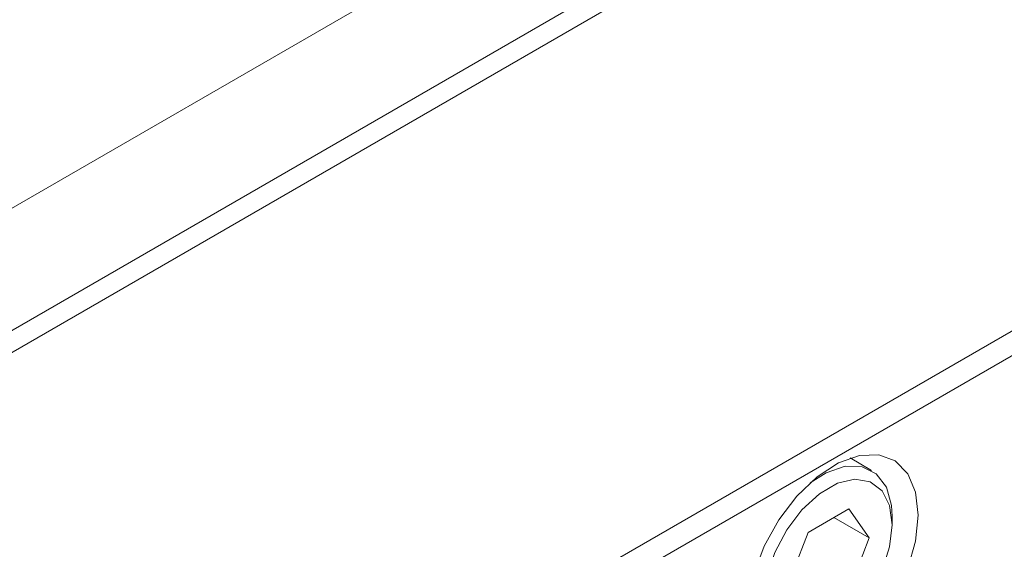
# Model space of a CAD drawing. Extents: x 13 to 426, y 6 to 274.
# Tile 18 of 40: x 185.98 to 195.79, y 101.21 to 106.48. Entities that reach past the tile are written whole.
import ezdxf

# ---------------------------------------------------------------- set-up
doc = ezdxf.new("R2010")
doc.units = 0
doc.header["$MEASUREMENT"] = 0

msp = doc.modelspace()

# ---------------------------------------------------------------- linework, layer by layer
at = {"color": 7, "linetype": 'Continuous', "lineweight": 15}
for p, q in [((201.0882, 112.1562), (177.604, 98.599)), ((177.8045, 98.4965), (200.8877, 111.8221)), ((181.0797, 101.8226), (195.5042, 110.1497)), ((186.7948, 98.1506), (201.1632, 106.4453)), ((201.2672, 106.2609), (186.8988, 97.9662)), ((194.4645, 101.9982), (194.2513, 102.1213)), ((194.2396, 101.6145), (193.8331, 101.3799)), ((194.4428, 101.3253), (194.2396, 101.6145)), ((194.0907, 101.5286), (194.4428, 101.3253)), ((194.6716, 101.4574), (194.6716, 101.5404)), ((193.8331, 101.3799), (193.6299, 100.856)), ((194.2396, 100.8015), (194.4428, 101.3253))]:
    msp.add_line(p, q, dxfattribs=at)
at = {"color": 7, "linetype": 'Continuous', "lineweight": 15, "flags": 128}
for points in [[(194.9315, 101.5536), (194.9049, 101.7819), (194.8266, 101.965), (194.7016, 102.0916), (194.5377, 102.1535), (194.3452, 102.147), (194.1363, 102.0724), (193.924, 101.9344), (193.7217, 101.7418), (193.5421, 101.5065), (193.3965, 101.2434), (193.2941, 100.969)], [(193.8529, 101.8741), (194.0127, 101.9746), (194.2013, 102.0382), (194.3723, 102.0346), (194.513, 101.9641), (194.6131, 101.8319), (194.665, 101.6477), (194.6716, 101.5404)], [(193.4011, 100.724), (193.4268, 100.5321), (193.5019, 100.3856), (193.6203, 100.2961), (193.7724, 100.2711), (193.9459, 100.3124), (194.1267, 100.4168), (194.3002, 100.5757), (194.4523, 100.7764), (194.5708, 101.0026), (194.6459, 101.2359), (194.6716, 101.4574), (194.6459, 101.6492), (194.5708, 101.7958), (194.4523, 101.8852), (194.3002, 101.9103), (194.1267, 101.869), (193.9459, 101.7646), (193.7724, 101.6056), (193.6203, 101.4049), (193.5019, 101.1788), (193.4268, 100.9455), (193.4011, 100.724)], [(194.8266, 101.021), (194.9049, 101.2945), (194.9315, 101.5536)]]:
    msp.add_lwpolyline(points, dxfattribs=at)

doc.saveas('drawing.dxf')
